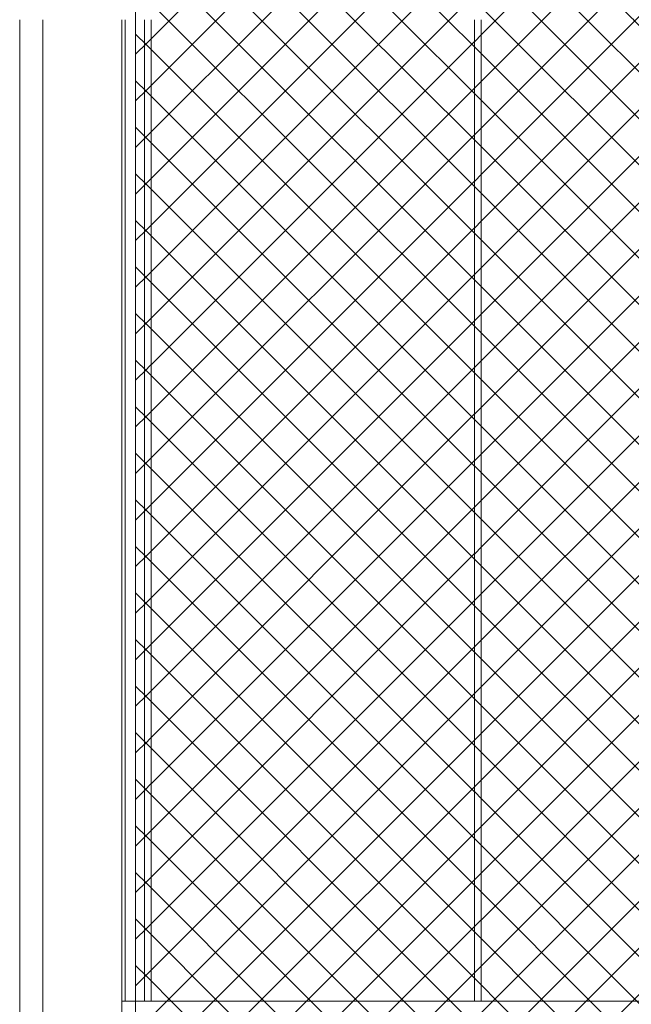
# Model space of a CAD drawing. Header units: millimetres. Extents: x 0 to 1917, y 0 to 847.
# Tile 152 of 230: x 923 to 942, y 486 to 515. Entities that reach past the tile are written whole.
import ezdxf
from ezdxf.xclip import XClip

# ---------------------------------------------------------------- set-up
doc = ezdxf.new("R2010")
doc.units = ezdxf.units.MM
doc.header["$MEASUREMENT"] = 0
doc.header["$XCLIPFRAME"] = 0
doc.set_wipeout_variables(frame=1)
doc.linetypes.add('Wipeout_Contour', pattern=[1000, 0, -1000])
for name, color, linetype in [('Interior - Mobiliário', 7, 'Continuous'), ('Linha & Trama.2D', 7, 'Continuous'), ('Parede.ARQ', 7, 'Continuous'), ('Pilar.ARQ', 7, 'Continuous')]:
    doc.layers.add(name, color=color, linetype=linetype)

# ---------------------------------------------------------------- blocks, each defined once
blk = doc.blocks.new('Desenho_10_10', base_point=(4956.119, 469.445))
at = {"color": 254, "linetype": 'Wipeout_Contour', "lineweight": 0, "ltscale": 4200.158902}
blk.add_wipeout([(923.901, 515.445), (923.201, 515.445), (923.201, 483.445), (923.901, 483.445)], dxfattribs=at).dxf.layer = 'Parede.ARQ'
at = {"color": 254, "linetype": 'Wipeout_Contour', "lineweight": 0, "ltscale": 4213.26827}
blk.add_wipeout([(926.401, 485.645), (926.991, 485.645), (926.991, 515.445), (926.401, 515.445)], dxfattribs=at).dxf.layer = 'Parede.ARQ'
at = {"color": 254, "linetype": 'Wipeout_Contour', "lineweight": 0, "ltscale": 4232.309531}
blk.add_wipeout([(927.191, 485.645), (937.011, 485.645), (937.011, 515.445), (927.191, 515.445)], dxfattribs=at).dxf.layer = 'Parede.ARQ'
at = {"color": 254, "linetype": 'Wipeout_Contour', "lineweight": 0, "ltscale": 4267.661337}
blk.add_wipeout([(937.211, 485.645), (947.031, 485.645), (947.031, 515.445), (937.211, 515.445)], dxfattribs=at).dxf.layer = 'Parede.ARQ'
at = {"layer": 'Linha & Trama.2D', "color": 8, "linetype": 'Continuous', "lineweight": 0}
blk.add_line((926.718, 503.346), (926.718, 518.689), dxfattribs=at)
at = {"layer": 'Parede.ARQ', "color": 7, "linetype": 'Continuous', "lineweight": 0}
blk.add_line((923.201, 515.445), (923.201, 483.445), dxfattribs=at)
at = {"color": 254, "linetype": 'Wipeout_Contour', "lineweight": 0, "ltscale": 4212.054058}
blk.add_wipeout([(926.401, 515.445), (926.301, 515.445), (926.301, 485.645), (926.401, 485.645)], dxfattribs=at).dxf.layer = 'Pilar.ARQ'
at = {"color": 254, "linetype": 'Wipeout_Contour', "lineweight": 0, "ltscale": 47766.632787}
blk.add_wipeout([(926.301, 515.445), (923.901, 515.445), (923.901, 470.647), (923.952, 471.051), (923.964, 470.897), (924.082, 471.612), (924.103, 471.1), (924.205, 471.688), (924.197, 471.286), (924.271, 471.713), (924.193, 470.43), (924.557, 472.315), (924.317, 470.751), (924.426, 471.146), (924.274, 469.906), (924.379, 470.086), (924.892, 471.216), (924.762, 470.73), (925.265, 471.827), (924.705, 470.253), (925.01, 470.788), (924.941, 470.609), (924.984, 470.681), (924.69, 469.907), (925.404, 471.169), (924.644, 469.784), (924.515, 469.445), (924.562, 469.445), (924.96, 469.936), (924.77, 469.632), (924.851, 469.723), (924.763, 469.583), (924.773, 469.593), (924.934, 469.802), (925.852, 470.878), (924.961, 469.715), (924.882, 469.622), (924.877, 469.613), (925.166, 469.815), (925.152, 469.79), (925.221, 469.851), (925.171, 469.785), (925.955, 470.456), (925.3, 469.726), (925.581, 469.955), (926.301, 470.584)], dxfattribs=at).dxf.layer = 'Pilar.ARQ'
at = {"layer": 'Pilar.ARQ', "color": 20, "linetype": 'Continuous', "lineweight": 0}
blk.add_line((923.901, 470.647), (923.901, 515.445), dxfattribs=at)
at = {"color": 254, "linetype": 'Wipeout_Contour', "lineweight": 0, "ltscale": 4293.862058}
blk.add_wipeout([(926.301, 485.645), (926.301, 485.445), (988.264, 485.445), (988.264, 485.645)], dxfattribs=at).dxf.layer = 'Interior - Mobiliário'
at = {"layer": 'Linha & Trama.2D', "color": 8, "linetype": 'Continuous', "lineweight": 0}
blk.add_line((926.718, 483.445), (926.718, 503.346), dxfattribs=at)
at = {"layer": 'Pilar.ARQ', "color": 20, "linetype": 'Continuous', "lineweight": 0}
for p, q in [((926.301, 470.579), (926.301, 515.445)), ((926.401, 485.645), (926.401, 515.445))]:
    blk.add_line(p, q, dxfattribs=at)
at = {"color": 254, "linetype": 'Wipeout_Contour', "lineweight": 0, "ltscale": 4214.658845}
blk.add_wipeout([(927.191, 515.445), (926.991, 515.445), (926.991, 485.645), (927.191, 485.645)], dxfattribs=at).dxf.layer = 'Interior - Mobiliário'
at = {"color": 254, "linetype": 'Wipeout_Contour', "lineweight": 0, "ltscale": 4249.968641}
blk.add_wipeout([(937.211, 515.445), (937.011, 515.445), (937.011, 485.645), (937.211, 485.645)], dxfattribs=at).dxf.layer = 'Interior - Mobiliário'
at = {"layer": 'Linha & Trama.2D', "linetype": 'Continuous', "lineweight": 0}
h = blk.add_hatch(dxfattribs=at)
h.set_pattern_fill('GRELHA_5X5_DIAGONAL_000A', color=30, style=0, pattern_type=2)
h.set_pattern_definition([(45, (4956.1186, 469.4448), (-0.70710678, 0.70710678), []), (135, (4956.1186, 469.4448), (0.70710678, 0.70710678), [])])
h.paths.add_polyline_path([(926.718, 503.346), (926.718, 483.445), (959.922, 483.119), (962.438, 509.879), (975.705, 509.879), (975.705, 483.445), (988.613, 483.445), (988.613, 518.713), (951.935, 518.713), (951.935, 518.689), (926.718, 518.689)])
at = {"layer": 'Interior - Mobiliário', "color": 124, "linetype": 'Continuous', "lineweight": 0}
for p, q in [((926.991, 485.645), (926.991, 515.445)), ((927.191, 485.645), (927.191, 515.445)), ((937.011, 485.645), (937.011, 515.445)), ((937.211, 485.645), (937.211, 515.445)), ((926.301, 485.645), (988.264, 485.645))]:
    blk.add_line(p, q, dxfattribs=at)

msp = doc.modelspace()

# ---------------------------------------------------------------- block references
at = {"color": 7, "linetype": 'Continuous', "lineweight": 0}
ref = msp.add_blockref('Desenho_10_10', (4956.119, 469.445), dxfattribs=at)
XClip(ref).set_block_clipping_path([(898.6741229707, 448.8125593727), (1077.8893971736, 612.3201938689)])

doc.saveas('drawing.dxf')
